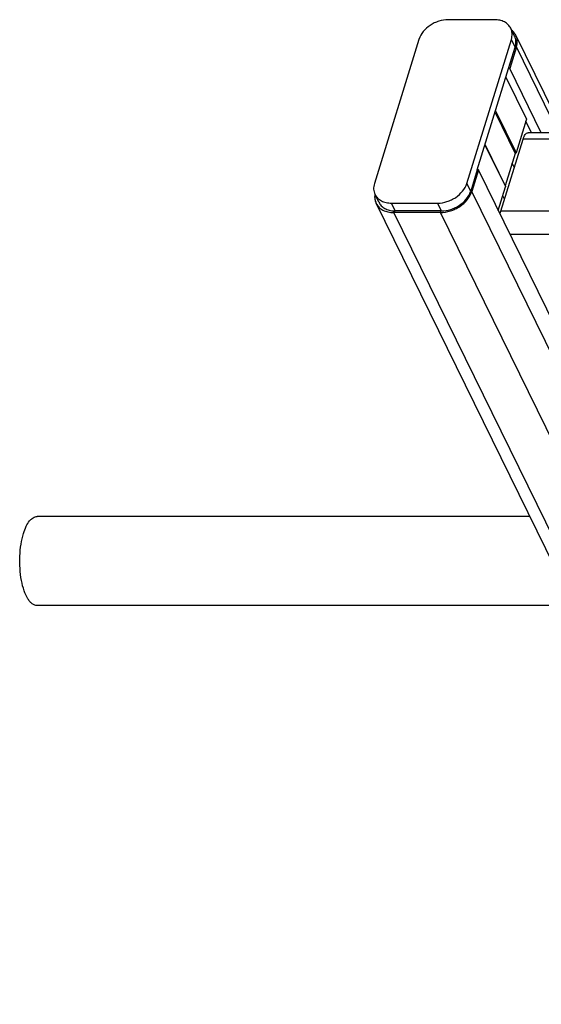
# Model space of a CAD drawing. Header units: millimetres. Extents: x 0 to 2100, y 0 to 2970.
# Tile 4 of 18: x 843 to 968, y 1164 to 1400. Entities that reach past the tile are written whole.
import ezdxf

# ---------------------------------------------------------------- set-up
doc = ezdxf.new("R2010")
doc.units = ezdxf.units.MM
doc.header["$LTSCALE"] = 193.6
doc.layers.get('0').update_dxf_attribs({"linetype": 'CONTINUOUS'})

msp = doc.modelspace()

# ---------------------------------------------------------------- linework, layer by layer
at = {"color": 7, "linetype": 'CONTINUOUS'}
for p, q in [((956.81, 1399.65), (945.76, 1399.65)), ((961.66, 1395.73), (960.74, 1397.6)), ((938.78, 1394.95), (928.13, 1360.49)), ((950.23, 1360.49), (960.88, 1394.95)), ((973.4, 1372.62), (961.94, 1395.97)), ((960.22, 1388), (961.8, 1393.09)), ((962.09, 1393.14), (960.5, 1388)), ((952.72, 1363.72), (960.22, 1388)), ((960.5, 1388), (960.22, 1388)), ((968.05, 1372.62), (960.5, 1388)), ((959.58, 1385.93), (964.51, 1375.88)), ((956.97, 1377.47), (961.79, 1367.65)), ((964.51, 1375.88), (962.02, 1367.81)), ((965.74, 1372.62), (964.37, 1375.42)), ((958.34, 1353.88), (963.67, 1371.11)), ((1322.96, 1372.62), (964.89, 1372.62)), ((954.59, 1369.76), (959.5, 1359.75)), ((961.79, 1367.65), (959.4, 1359.94)), ((952.72, 1363.72), (951.15, 1358.62)), ((953, 1363.72), (951.41, 1358.58)), ((953, 1363.72), (952.72, 1363.72)), ((1146.39, 969.61), (953, 1363.72)), ((957.76, 1354.01), (959.5, 1359.66)), ((929.18, 1355.98), (928.27, 1357.84)), ((1087.92, 1030.95), (928.53, 1355.74)), ((932.2, 1355.79), (943.25, 1355.79)), ((944.04, 1353.92), (933.11, 1353.92)), ((944.04, 1353.92), (944.17, 1353.92)), ((943.92, 1353.53), (932.76, 1353.53)), ((965.29, 1280.83), (847.42, 1280.83)), ((975.74, 1259.53), (847.42, 1259.53))]:
    msp.add_line(p, q, dxfattribs=at)
at = {"color": 9, "linetype": 'CONTINUOUS'}
for p, q in [((961.8, 1393.09), (960.88, 1394.95)), ((962.09, 1393.14), (961.81, 1393.14)), ((972.15, 1372.62), (962.09, 1393.14)), ((957.09, 1377.86), (962.02, 1367.81)), ((1322.49, 1371.11), (963.67, 1371.11)), ((954.57, 1369.71), (959.47, 1359.73)), ((961.58, 1364.36), (961.09, 1365.38)), ((951.15, 1358.62), (950.23, 1360.49)), ((959.47, 1359.73), (959.5, 1359.66)), ((951.41, 1358.58), (951.13, 1358.58)), ((1144.8, 964.48), (951.41, 1358.58)), ((959.23, 1356.74), (958.84, 1357.52)), ((933.11, 1353.92), (932.2, 1355.79)), ((932.76, 1353.53), (932.88, 1353.93)), ((944.17, 1353.92), (943.25, 1355.79)), ((943.92, 1353.53), (944.04, 1353.92)), ((937.04, 1344.8), (932.76, 1353.53)), ((1137.31, 959.43), (943.92, 1353.53)), ((1320.9, 1353.88), (958.34, 1353.88)), ((1323.66, 1348.26), (960.58, 1348.26)), ((1126.15, 959.43), (937.04, 1344.8))]:
    msp.add_line(p, q, dxfattribs=at)
at = {"color": 7, "linetype": 'CONTINUOUS'}
for centre, radius, start, end in [((957.44, 1394.44), 4.56, 342.8272, 343.4239), ((946.75, 1359.98), 4.61, 342.2342, 342.8272), ((932.48, 1357.26), 4.3, 171.3378, 172.1544), ((933.11, 1360.31), 6.39, 267.8857, 270.0061)]:
    msp.add_arc(centre, radius, start, end, dxfattribs=at)
for points, knots in [([(945.76, 1399.65), (945, 1399.65), (943.86, 1399.46), (942.43, 1398.89), (940.52, 1397.8), (939.19, 1396.31), (938.78, 1394.95)], [0, 0, 0, 0, 0.254722, 0.387285, 0.519951, 1, 1, 1, 1]), ([(960.74, 1397.6), (960.59, 1397.91), (960.15, 1398.51), (959.22, 1399.17), (958.08, 1399.57), (957.24, 1399.65), (956.81, 1399.65)], [0, 0, 0, 0, 0.226855, 0.465046, 0.722054, 1, 1, 1, 1]), ([(960.88, 1394.95), (961.02, 1395.4), (961.16, 1396.31), (960.93, 1397.21), (960.74, 1397.6)], [0, 0, 0, 0, 0.517394, 1, 1, 1, 1]), ([(961.94, 1395.97), (961.88, 1396.09), (961.62, 1396.54), (961.26, 1396.94), (960.95, 1397.18)], [0, 0, 0, 0, 0.246995, 1, 1, 1, 1]), ([(961.81, 1393.14), (961.94, 1393.57), (962.07, 1394.47), (961.84, 1395.35), (961.66, 1395.73)], [0, 0, 0, 0, 0.51692, 1, 1, 1, 1]), ([(962.09, 1393.14), (962.23, 1393.61), (962.38, 1394.59), (962.14, 1395.56), (961.94, 1395.97)], [0, 0, 0, 0, 0.517394, 1, 1, 1, 1]), ([(963.67, 1371.11), (963.73, 1371.33), (963.88, 1371.72), (964.17, 1372.21), (964.5, 1372.53), (964.77, 1372.62), (964.89, 1372.62)], [0, 0, 0, 0, 0.332693, 0.607095, 0.823624, 1, 1, 1, 1]), ([(962.02, 1367.81), (962.01, 1367.79), (961.97, 1367.7), (961.86, 1367.65), (961.79, 1367.65)], [0, 0, 0, 0, 0.23488, 1, 1, 1, 1]), ([(928.13, 1360.49), (927.99, 1360.04), (927.85, 1359.13), (928.07, 1358.23), (928.27, 1357.84)], [0, 0, 0, 0, 0.517394, 1, 1, 1, 1]), ([(943.25, 1355.79), (944, 1355.79), (945.15, 1355.98), (946.58, 1356.56), (948.48, 1357.64), (949.81, 1359.14), (950.23, 1360.49)], [0, 0, 0, 0, 0.254722, 0.387285, 0.519951, 1, 1, 1, 1]), ([(928.22, 1357.85), (928.17, 1357.49), (928.16, 1356.76), (928.38, 1356.06), (928.53, 1355.74)], [0, 0, 0, 0, 0.510695, 1, 1, 1, 1]), ([(928.27, 1357.84), (928.42, 1357.53), (928.86, 1356.93), (929.78, 1356.27), (930.93, 1355.87), (931.77, 1355.79), (932.2, 1355.79)], [0, 0, 0, 0, 0.226855, 0.465046, 0.722054, 1, 1, 1, 1]), ([(943.92, 1353.53), (944.72, 1353.53), (945.96, 1353.74), (947.49, 1354.36), (949.53, 1355.52), (950.96, 1357.13), (951.41, 1358.58)], [0, 0, 0, 0, 0.254722, 0.387285, 0.519951, 1, 1, 1, 1]), ([(944.17, 1353.92), (944.91, 1353.92), (946.05, 1354.12), (947.48, 1354.68), (949.37, 1355.76), (950.7, 1357.23), (951.13, 1358.58)], [0, 0, 0, 0, 0.254427, 0.386837, 0.519394, 1, 1, 1, 1]), ([(928.53, 1355.74), (928.7, 1355.4), (929.17, 1354.76), (930.16, 1354.05), (931.39, 1353.62), (932.29, 1353.53), (932.76, 1353.53)], [0, 0, 0, 0, 0.226855, 0.465046, 0.722054, 1, 1, 1, 1]), ([(929.18, 1355.98), (929.33, 1355.68), (929.74, 1355.11), (930.61, 1354.46), (931.68, 1354.05), (932.47, 1353.94), (932.88, 1353.93)], [0, 0, 0, 0, 0.228236, 0.466967, 0.723392, 1, 1, 1, 1]), ([(958.17, 1353.18), (958.18, 1353.24), (958.23, 1353.47), (958.29, 1353.71), (958.34, 1353.88)], [0, 0, 0, 0, 0.2597, 1, 1, 1, 1]), ([(844.17, 1276.8), (844.35, 1277.38), (844.74, 1278.42), (845.41, 1279.57), (846.02, 1280.23), (846.47, 1280.57), (846.94, 1280.78), (847.26, 1280.83), (847.42, 1280.83)], [0, 0, 0, 0, 0.331873, 0.605597, 0.72059, 0.82246, 0.914092, 1, 1, 1, 1]), ([(847.42, 1259.53), (847.22, 1259.53), (846.81, 1259.61), (846.23, 1259.95), (845.68, 1260.47), (844.96, 1261.49), (844.22, 1263.2), (843.61, 1265.64), (843.28, 1268.42), (843.24, 1271.33), (843.52, 1274.16), (843.91, 1275.97), (844.17, 1276.8)], [0, 0, 0, 0, 0.031179, 0.06548, 0.105096, 0.151142, 0.263038, 0.398361, 0.549611, 0.707146, 0.860578, 1, 1, 1, 1])]:
    msp.add_open_spline(points, degree=3, knots=knots, dxfattribs=at)
msp.add_open_spline([(959.5, 1359.75), (959.51, 1359.72), (959.51, 1359.69), (959.5, 1359.66)], degree=3, dxfattribs=at)

doc.saveas('drawing.dxf')
